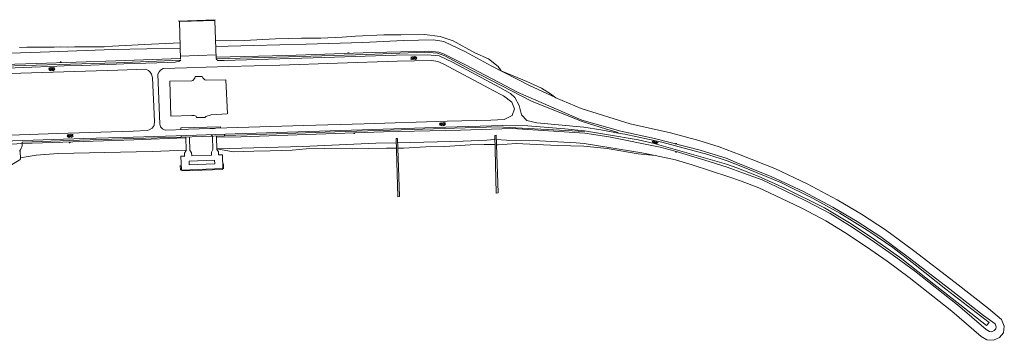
# Model space of a CAD drawing. Header units: metres. Extents: x 64961 to 73789, y 403835 to 410663.
# Tile 133 of 135: x 70695 to 71691, y 408914 to 409239. Entities that reach past the tile are written whole.
import ezdxf

# ---------------------------------------------------------------- set-up
doc = ezdxf.new("R2010")
doc.units = ezdxf.units.M
for name, color, linetype, lineweight in [('B-GEO-OG-OVLIJNOBJ-G', 253, 'Continuous', 0), ('B-GEO-OG-STEIGER-G', 253, 'Continuous', 0), ('B-GEO-OG-TALUD-S', 253, 'Continuous', 0), ('B-GEO-OG-VERH_gesl-S', 253, 'Continuous', 0), ('B-GEO-OG-VERH_kntgesl-G', 253, 'Continuous', 0)]:
    doc.layers.add(name, color=color, linetype=linetype, lineweight=lineweight)

# ---------------------------------------------------------------- blocks, each defined once
blk = doc.blocks.new('S014')
at = {"color": 0}
for p, q in [((0, -0.75), (4.2, 1.67)), ((0, 0.65), (1.78, 1.67)), ((5.07, -1.52), (0, 1.4)), ((2.64, -1.52), (0, 0)), ((1.08, -1.52), (6.15, 1.4)), ((6.15, -0.75), (1.95, 1.67)), ((3.51, -1.52), (6.15, 0)), ((6.15, 0.65), (4.37, 1.67))]:
    blk.add_line(p, q, dxfattribs=at)
blk = doc.blocks.new('S04')
at = {"color": 0}
for p, q in [((0, 0.5), (0.5, 0.5)), ((0, 0.25), (1, 0.25)), ((0, 0), (0.5, 0)), ((0, -0.25), (1, -0.25)), ((0, -0.5), (0.5, -0.5))]:
    blk.add_line(p, q, dxfattribs=at)
blk = doc.blocks.new('S016')
at = {"color": 0, "linetype": 'Continuous'}
for points in [[(0.01, -0.38), (2.65, 1.15)], [(2.65, -1.15), (0.01, 0.38)], [(5.07, -1.15), (1.09, 1.15)], [(1.09, -1.15), (5.07, 1.15)], [(6.16, -0.38), (3.51, 1.15)], [(3.51, -1.15), (6.16, 0.37)]]:
    blk.add_lwpolyline(points, dxfattribs=at)

msp = doc.modelspace()

# ---------------------------------------------------------------- linework, layer by layer
at = {"layer": 'B-GEO-OG-OVLIJNOBJ-G'}
for points in [[(70892.888, 409238.624), (70855.624, 409237.184)], [(70858.008, 409198.528), (70856.712, 409236.672), (70892.576, 409237.824), (70893.8, 409199.424)], [(70893.016, 409217.376), (70922.192, 409217.6), (70953.848, 409219.264), (70980.32, 409219.808), (70999.752, 409219.776), (71021.4, 409220.8), (71034.832, 409222.112), (71063.36, 409223.136), (71080.808, 409223.36), (71104.48, 409223.744), (71120.368, 409221.696), (71133.776, 409217.184), (71155.584, 409205.12), (71169.496, 409198.976), (71179.104, 409191.328), (71182.088, 409186.752), (71184.608, 409185.824), (71208.248, 409176.096), (71222.8, 409169.184), (71231.888, 409163.648), (71237.376, 409159.552), (71263.048, 409148.832)], [(70695.168, 409210.368), (70702.424, 409210.72), (70709.824, 409210.88), (70715.912, 409210.784), (70723.216, 409210.912), (70729.96, 409210.784), (70736.944, 409211.008), (70743.232, 409210.944), (70750.712, 409211.04), (70758.792, 409211.104), (70766.704, 409211.04), (70773.6, 409211.008), (70780.72, 409211.2), (70789.16, 409211.872), (70821.28, 409213.632), (70857.408, 409215.136)], [(70893.272, 409211.424), (70931.68, 409212.512), (70985.104, 409213.824), (71042.264, 409215.68), (71083.544, 409217.472), (71113.664, 409218.208), (71124.32, 409216.544), (71146.032, 409205.952), (71172.008, 409191.808), (71210.904, 409171.936), (71236.544, 409160.16)], [(70598.072, 409195.808), (70619.712, 409202.912), (70634.758, 409205.209), (70655.522, 409204.215), (70665.864, 409204.032), (70725.712, 409206.24), (70789.72, 409208.48), (70857.68, 409209.856)], [(70857.896, 409201.856), (70893.504, 409203.04)], [(71264.12, 409135.648), (71212.768, 409156.128), (71152.184, 409187.456), (71125.288, 409201.984), (71117.792, 409204.64), (71105.072, 409205.632), (71046.032, 409203.552), (70967.224, 409200.992), (70893.896, 409199.168)], [(71263.88, 409137.056), (71199.312, 409164.8), (71145.976, 409193.024), (71123.896, 409204), (71119.08, 409205.696), (71108.624, 409206.816), (71052.368, 409205.312), (70965.216, 409202.304), (70893.904, 409200.608)], [(70624.576, 409189.952), (70657.544, 409190.816), (70700.376, 409192.32), (70758.104, 409194.048), (70793.24, 409195.136), (70857.944, 409197.824)], [(70624.624, 409191.616), (70712.12, 409194.4), (70792.592, 409197.152), (70857.832, 409199.36)], [(71263.048, 409148.832), (71312.672, 409133.248), (71353.536, 409124), (71382.048, 409116.512), (71402.544, 409110.048)], [(71263.88, 409137.056), (71303.32, 409125.952), (71337.256, 409118.304), (71383.256, 409106.528), (71410.616, 409098.144)], [(71264.12, 409135.648), (71287.584, 409128.256), (71300.448, 409124.64)], [(71266.712, 409123.776), (71193.208, 409128.704), (71140.88, 409127.008), (71063.232, 409125.216), (70985.4, 409122.368), (70918.824, 409120.256), (70894.096, 409119.904)], [(71266.4, 409125.408), (71178.096, 409130.24), (71092.072, 409127.616), (71013.912, 409125.056), (70925.272, 409122.112), (70902.283, 409121.306)], [(71291.088, 409120), (71266.712, 409123.776)], [(70862.96, 409119.008), (70810.704, 409116.992), (70697.552, 409113.28), (70681.272, 409112.416), (70652.728, 409111.488), (70618.904, 409111.52)], [(70697.568, 409114.656), (70697.64, 409111.776), (70697.606, 409111.128), (70697.29, 409109.873), (70696.749, 409108.657), (70695.902, 409107.066), (70695.512, 409106.272), (70695.208, 409105.6)], [(70858.536, 409119.839), (70810.272, 409118.368), (70755.656, 409116.64), (70697.568, 409114.656)], [(70863.144, 409119.936), (70863.496, 409106.176), (70861.952, 409103.52), (70861.976, 409100.896)], [(70866.936, 409119.072), (70866.976, 409119.84), (70866.993, 409119.981), (70867.026, 409120.09)], [(70890.264, 409120), (70890.632, 409107.2), (70889.096, 409104.544), (70889.104, 409101.728), (70869.192, 409100.96), (70869.128, 409104), (70867.448, 409106.496), (70866.936, 409119.072)], [(70888.872, 409122.144), (70889.279, 409121.797), (70889.643, 409121.491), (70889.807, 409121.327), (70890.008, 409121.056), (70890.059, 409120.952), (70890.132, 409120.726), (70890.264, 409120)], [(70890.118, 409120.77), (70890.132, 409120.726), (70890.264, 409120)], [(70894.096, 409120.544), (70894.104, 409120.888)], [(70896.432, 409101.888), (70896.168, 409104.928), (70894.632, 409107.36), (70894.096, 409120.544)], [(70895.408, 409108.032), (70981.328, 409110.368), (71055.36, 409113.664), (71076.185, 409114.162)], [(71077.53, 409114.194), (71143.752, 409115.776), (71167.544, 409116.704), (71175.144, 409117.504), (71175.901, 409117.447)], [(71177.265, 409117.344), (71187.416, 409116.576), (71221.08, 409116.064), (71257.96, 409113.888)], [(71265.824, 409110.784), (71239.552, 409111.36), (71217.952, 409112.48), (71197.16, 409113.376), (71179.096, 409112.128), (71177.431, 409112.173)], [(71257.96, 409113.888), (71266.144, 409113.312)], [(71266.144, 409113.312), (71324.304, 409103.968), (71337.805, 409101.165)], [(71410.832, 409089.408), (71388.31, 409096.412), (71358.251, 409105.627), (71343.088, 409109.696), (71291.088, 409120)], [(70695.552, 409105.6), (70694.88, 409105.504)], [(70695.96, 409097.728), (70695.624, 409105.472)], [(70863.328, 409106.752), (70829.56, 409105.28), (70813.12, 409105.088), (70734.088, 409103.296), (70711.856, 409101.44), (70703.712, 409100.128), (70695.92, 409098.88)], [(71076.349, 409108.568), (71066.32, 409108.512), (71048.056, 409108.352), (71031.776, 409107.968), (71003.576, 409108.192), (70984.856, 409107.808), (70970.848, 409106.464), (70948.392, 409105.984), (70931.944, 409105.696), (70910.952, 409104.992), (70894.752, 409108.128)], [(71176.03, 409112.211), (71164.952, 409112.512), (71150.96, 409111.904), (71125.216, 409110.272), (71105.888, 409109.984), (71083.368, 409108.608), (71077.715, 409108.576)], [(71265.824, 409110.784), (71289.256, 409108.384), (71320.832, 409102.976), (71337.805, 409101.165)], [(71412.488, 409079.68), (71424.168, 409075.461), (71442.652, 409068.552), (71464.869, 409058.214), (71486.991, 409047.442), (71510.577, 409035.027), (71529.844, 409023.326), (71551.561, 409008.745), (71572.622, 408994.2), (71594.835, 408977.756), (71638.062, 408943.603), (71667.491, 408918.232), (71673.469, 408914.603), (71680.027, 408914.255), (71686.138, 408917.132), (71690.274, 408921.748), (71691.024, 408928.535), (71688.028, 408935.216), (71674.962, 408946.291), (71641.296, 408972.703), (71599.072, 409005.178), (71570.945, 409025.993), (71546.74, 409041.855), (71521.879, 409056.475), (71491.757, 409072.424), (71458.814, 409088.022), (71423.786, 409101.841), (71402.544, 409110.048)], [(70606.864, 409094.688), (70627.096, 409083.872), (70632.928, 409084.096), (70655.104, 409084.768), (70676.744, 409085.504), (70677.408, 409085.888), (70694.544, 409096.448), (70695.312, 409096.896)], [(70695.424, 409096.96), (70695.984, 409097.696)], [(70862.128, 409100.64), (70858.304, 409100.512), (70858.8, 409086.432), (70900.68, 409087.936), (70900.16, 409102.016), (70896.432, 409101.888)], [(70892.448, 409092.672), (70892.328, 409096.48), (70866.448, 409095.52), (70866.6, 409091.712), (70892.448, 409092.672)], [(70901.296, 409092.864), (70901.44, 409087.712)], [(71337.805, 409101.165), (71358.519, 409096.866), (71375.272, 409091.936), (71412.488, 409079.68)], [(71410.832, 409089.408), (71427.13, 409083.521), (71445.972, 409076.478), (71468.56, 409065.967), (71490.871, 409055.103), (71514.809, 409042.503), (71534.468, 409030.564), (71556.394, 409015.843), (71577.618, 409001.185), (71600.052, 408984.577), (71643.53, 408950.227), (71672.557, 408925.202), (71676.08, 408923.063), (71678.324, 408922.944), (71680.905, 408924.159), (71682.361, 408925.784), (71682.831, 408927.96), (71681.893, 408930.894), (71669.834, 408939.4), (71636.028, 408965.922), (71593.9, 408998.323), (71566.034, 409018.945), (71542.208, 409034.559), (71517.692, 409048.976), (71487.909, 409064.745), (71455.397, 409080.139), (71420.518, 409093.899), (71410.616, 409098.144)], [(70857.744, 409086.4), (70857.36, 409091.104)], [(70900.536, 409087.168), (70859.024, 409085.6)]]:
    msp.add_lwpolyline(points, dxfattribs=at)
at = {"layer": 'B-GEO-OG-STEIGER-G'}
for points in [[(71077.786, 409059.512), (71079.325, 409059.592), (71077.39, 409118.455), (71076.06, 409118.446), (71077.786, 409059.512)], [(71177.241, 409063.261), (71178.99, 409063.342), (71177.128, 409121.646), (71175.799, 409121.567), (71177.241, 409063.261)]]:
    msp.add_lwpolyline(points, dxfattribs=at)
at = {"layer": 'B-GEO-OG-VERH_kntgesl-G'}
for points in [[(71265.712, 409129.76), (71218.264, 409134.272), (71208.144, 409136.544), (71202.736, 409142.432), (71200.528, 409151.808), (71195.936, 409160), (71191.592, 409163.84), (71180.824, 409169.92), (71133.04, 409195.776), (71119.424, 409201.92), (71107.288, 409203.104), (71076.064, 409202.592), (71003.2, 409200.288), (70902.104, 409197.312), (70895.728, 409197.408), (70893.84, 409198.848)], [(70858.016, 409197.76), (70856.776, 409196.704), (70852.448, 409195.712), (70845.096, 409195.232), (70800.616, 409194.048), (70792.888, 409193.536), (70758.736, 409192.416), (70740.224, 409191.808), (70725.352, 409191.296), (70707.416, 409190.72), (70690.712, 409190.08), (70672.808, 409189.344), (70653.112, 409188.928), (70635.856, 409188.736), (70620.136, 409187.392), (70607.64, 409182.368), (70599.288, 409177.28)], [(70887.384, 409128.704), (70892.072, 409128.704), (70893.656, 409128.736), (70982.416, 409131.456), (71043.736, 409133.184), (71127.4, 409136), (71171.824, 409136.96), (71185.112, 409137.632), (71193.176, 409141.696), (71195.808, 409148.32), (71192.864, 409155.328), (71184.4, 409161.536), (71172.616, 409167.712), (71170.488, 409168.928), (71123.592, 409194.016), (71118.176, 409196.352), (71112.096, 409197.44), (71076.904, 409196.736), (71016.664, 409194.656), (70958.304, 409192.768), (70906.232, 409191.296), (70883.92, 409190.624)], [(70599.24, 409170.272), (70606.52, 409174.72), (70620.824, 409181.28), (70663.2, 409183.488), (70794.36, 409187.712), (70822.586, 409188.659)], [(70822.586, 409188.659), (70825.462, 409187.225), (70827.219, 409185.483), (70828.558, 409183.528), (70829.483, 409179.891), (70831.488, 409136.072), (70831.088, 409131.45), (70829.068, 409128.851), (70826.205, 409127.089), (70824.609, 409126.436)], [(70842.309, 409126.988), (70839.572, 409128.265), (70837.674, 409130.217), (70836.892, 409132.945), (70835.069, 409183.485), (70836.179, 409185.94), (70837.782, 409187.627), (70840.245, 409189.252)], [(70840.245, 409189.252), (70863.984, 409190.048)], [(70863.984, 409190.048), (70883.92, 409190.624)], [(70869.448, 409176.896), (70846.928, 409176.288), (70847.984, 409140.864), (70869.456, 409141.76)], [(70872.61, 409181.06), (70872.352, 409179.424), (70870.24, 409177.184), (70869.448, 409176.896)], [(70872.61, 409181.06), (70879.88, 409181.297)], [(70879.88, 409181.297), (70880.464, 409179.808), (70882.384, 409177.696), (70883.664, 409177.344)], [(70883.664, 409177.344), (70903.664, 409177.696), (70905.232, 409143.296)], [(70905.152, 409143.296), (70888.752, 409142.368), (70883.456, 409140.704), (70882.567, 409139.725)], [(70869.456, 409141.76), (70871.6, 409141.76), (70873.52, 409140.992), (70874.073, 409139.597)], [(70874.073, 409139.597), (70882.567, 409139.725)], [(70598.76, 409113.376), (70599.28, 409113.376), (70614.432, 409113.6), (70631.392, 409114.176), (70648.048, 409114.784), (70667.488, 409115.488), (70760.12, 409118.336), (70809.816, 409119.936), (70864.24, 409121.568), (70913.064, 409123.072), (70966.128, 409124.864), (71052.336, 409127.456), (71126.24, 409129.728), (71183.688, 409131.552), (71209.032, 409131.104), (71246.392, 409128.288), (71266.456, 409126.208)], [(70810.096, 409125.984), (70733.392, 409123.616), (70598.808, 409118.656)], [(70824.609, 409126.436), (70810.096, 409125.984)], [(70865.8, 409127.744), (70863.48, 409127.648), (70842.309, 409126.988)], [(70858.344, 409127.488), (70858.335, 409129.374), (70898.373, 409130.273), (70898.382, 409128.881)], [(70858.597, 409121.399), (70858.536, 409119.839), (70902.284, 409121.129), (70902.273, 409122.74)], [(70865.8, 409127.744), (70887.384, 409128.704)], [(71265.712, 409129.76), (71282.928, 409127.168), (71302.656, 409123.424), (71307.304, 409122.752), (71344.584, 409114.848), (71391.088, 409102.24), (71410.68, 409095.68)], [(71410.048, 409092.48), (71336.744, 409113.344), (71320.854, 409117.036), (71288.592, 409122.336), (71266.456, 409126.208)], [(71410.048, 409092.48), (71420.425, 409088.854), (71442.013, 409080.365), (71469.734, 409067.8), (71509.222, 409048.127), (71535.995, 409032.049), (71559.683, 409016.223), (71587.469, 408996.652), (71619.796, 408971.027), (71646.189, 408950.602), (71672.941, 408929.13), (71675.576, 408932.167), (71631.752, 408966.163), (71600.769, 408990.469), (71578.185, 409008.127), (71555.056, 409024.168), (71524.826, 409042.736), (71497.852, 409057.83), (71465.054, 409073.852), (71426.232, 409089.748), (71410.68, 409095.68)]]:
    msp.add_lwpolyline(points, dxfattribs=at)

# ---------------------------------------------------------------- block references
at = {"layer": 'B-GEO-OG-TALUD-S'}
for p, rotation in [((71027.716, 409204.461), 91.97787302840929), ((70736.658, 409195.239), 91.95965930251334), ((71033.702, 409124.135), 272.0997710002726), ((70745.831, 409114.863), 271.8803750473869), ((71358.875, 409112.769), 75.64346745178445), ((71359.247, 409105.248), 253.7509504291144)]:
    msp.add_blockref('S04', p, dxfattribs=dict(at, rotation=rotation))
at = {"layer": 'B-GEO-OG-VERH_gesl-S'}
for name, p, rotation in [('S014', (71096.959, 409200.036), 181.1457628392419), ('S014', (70724.657, 409188.375), 1.949254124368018), ('S014', (71119.852, 409132.639), 1.949254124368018), ('S014', (70743.248, 409120.868), 1.77560052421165), ('S016', (71334.802, 409115.361), 348.0493527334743)]:
    msp.add_blockref(name, p, dxfattribs=dict(at, rotation=rotation))

doc.saveas('drawing.dxf')
